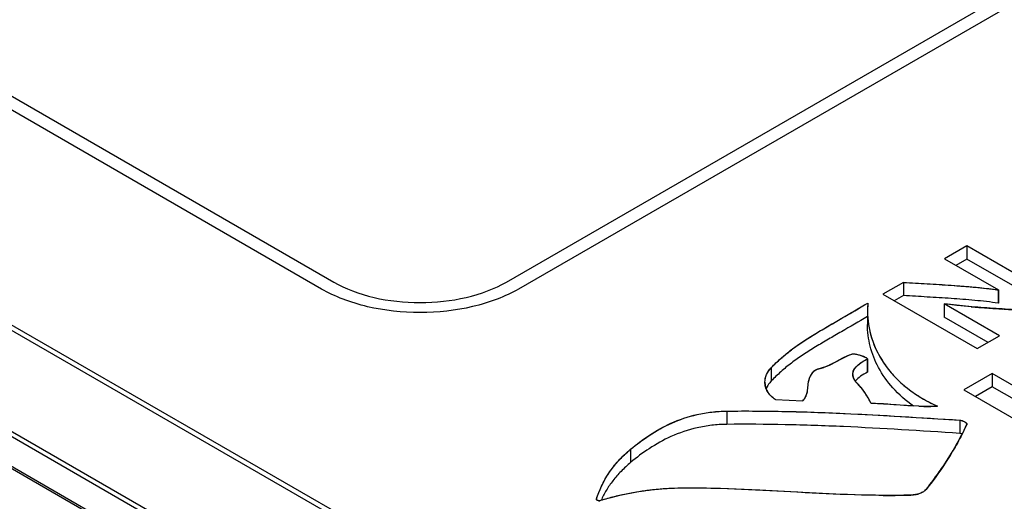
# Model space of a CAD drawing. Header units: inches. Extents: x 0 to 34, y 0 to 22.
# Tile 41 of 71: x 26.8 to 27.4, y 17.9 to 18.2. Entities that reach past the tile are written whole.
import ezdxf

# ---------------------------------------------------------------- set-up
doc = ezdxf.new("R2010")
doc.units = ezdxf.units.IN
doc.header["$LTSCALE"] = 1.87
doc.header["$MEASUREMENT"] = 0
doc.layers.get('0').update_dxf_attribs({"linetype": 'CONTINUOUS'})

msp = doc.modelspace()

# ---------------------------------------------------------------- linework, layer by layer
at = {"color": 40, "linetype": 'CONTINUOUS'}
for p, q in [((27.08371, 18.04389), (28.60085, 18.91987)), ((28.60822, 18.91562), (27.09108, 18.03964)), ((26.52035, 18.30878), (26.97915, 18.04387)), ((26.97178, 18.03962), (26.51298, 18.30453)), ((27.35671, 18.02974), (27.34917, 18.03073)), ((27.35682, 18.02973), (27.35671, 18.02974)), ((27.36521, 18.02891), (27.35682, 18.02973)), ((27.36533, 18.0289), (27.36521, 18.02891)), ((27.37482, 18.02816), (27.37455, 18.02818)), ((27.3853, 18.02748), (27.38456, 18.02752)), ((27.30246, 18.02638), (27.30246, 18.02621)), ((27.30307, 18.01826), (27.30308, 18.01822)), ((27.28782, 17.99787), (27.28519, 17.99647)), ((27.2903, 17.99904), (27.28782, 17.99787)), ((27.29309, 18.00006), (27.29271, 17.99996)), ((27.30194, 17.99784), (27.3012, 17.99819)), ((27.3025, 17.99741), (27.30194, 17.99784)), ((27.27923, 17.99337), (27.2761, 17.99215)), ((27.27929, 17.9934), (27.27923, 17.99337)), ((27.28234, 17.9949), (27.27929, 17.9934)), ((27.28519, 17.99647), (27.28234, 17.9949)), ((27.26712, 17.98536), (27.26666, 17.98368)), ((27.26778, 17.98681), (27.26712, 17.98536)), ((27.26837, 17.98782), (27.26778, 17.98681)), ((27.26901, 17.98872), (27.26837, 17.98782)), ((27.26972, 17.98948), (27.26901, 17.98872)), ((27.29432, 17.98499), (27.29376, 17.98637)), ((27.2662, 17.97981), (27.26597, 17.97785)), ((27.26638, 17.98177), (27.2662, 17.97981)), ((27.26665, 17.98364), (27.26638, 17.98182)), ((27.26638, 17.98182), (27.26638, 17.98177)), ((27.26666, 17.98368), (27.26665, 17.98364)), ((27.29524, 17.98358), (27.29432, 17.98499)), ((27.29658, 17.98208), (27.29524, 17.98358)), ((27.30085, 17.97687), (27.29877, 17.97968)), ((27.26559, 17.97603), (27.26501, 17.9744)), ((27.26597, 17.97785), (27.26559, 17.97603)), ((27.30281, 17.97372), (27.30085, 17.97687)), ((27.30475, 17.97027), (27.30281, 17.97372)), ((27.31216, 17.96995), (27.30475, 17.97027)), ((27.31228, 17.96994), (27.31216, 17.96995)), ((27.31985, 17.96942), (27.31228, 17.96994)), ((27.32693, 17.96892), (27.31985, 17.96942)), ((27.32706, 17.96891), (27.32693, 17.96892)), ((27.33351, 17.96858), (27.32706, 17.96891)), ((27.33364, 17.96858), (27.33351, 17.96858)), ((27.3628, 17.95778), (27.36277, 17.95765)), ((27.35544, 17.94365), (27.35531, 17.94343)), ((27.34719, 17.93054), (27.34711, 17.93043)), ((27.14924, 17.91374), (27.14903, 17.91369)), ((27.1576, 17.91559), (27.15752, 17.91557)), ((27.16613, 17.91704), (27.16598, 17.91702)), ((27.17473, 17.91807), (27.17449, 17.91805)), ((27.18336, 17.9187), (27.18317, 17.9187)), ((27.21335, 17.91864), (27.21272, 17.91866)), ((27.23728, 17.91765), (27.21335, 17.91864)), ((27.23736, 17.91765), (27.23728, 17.91765)), ((27.26331, 17.91625), (27.23736, 17.91765)), ((27.28738, 17.91511), (27.26331, 17.91625)), ((27.28781, 17.9151), (27.28738, 17.91511)), ((27.30936, 17.91457), (27.28781, 17.9151)), ((27.30952, 17.91457), (27.30936, 17.91457)), ((27.33516, 17.91614), (27.33369, 17.91557)), ((27.33639, 17.91678), (27.33516, 17.91614)), ((27.33733, 17.91745), (27.33639, 17.91678)), ((27.33796, 17.91809), (27.33733, 17.91745)), ((27.13825, 17.91204), (27.13826, 17.91216)), ((27.13831, 17.9119), (27.13825, 17.91204)), ((27.13843, 17.91176), (27.13831, 17.9119)), ((27.13863, 17.91162), (27.13843, 17.91176)), ((27.13889, 17.91149), (27.13863, 17.91162)), ((27.13923, 17.91138), (27.13889, 17.91149)), ((27.13961, 17.91132), (27.13923, 17.91138)), ((27.14079, 17.91142), (27.14043, 17.91133))]:
    msp.add_line(p, q, dxfattribs=at)
at = {"color": 7, "linetype": 'CONTINUOUS'}
for p, q in [((25.69697, 18.64226), (29.84496, 16.24726)), ((25.69891, 18.64429), (29.8469, 16.24929)), ((29.81717, 16.19869), (25.66918, 18.59369)), ((29.81801, 16.20139), (25.67002, 18.59639)), ((29.79928, 16.18965), (25.65129, 18.58465)), ((29.80124, 16.18985), (25.65326, 18.58484)), ((27.36264, 18.06584), (27.34909, 18.05802)), ((27.36264, 18.06584), (27.36264, 18.05781)), ((27.41977, 18.03285), (27.36264, 18.06584)), ((27.34909, 18.05802), (27.38182, 18.03912)), ((27.36264, 18.05781), (27.35605, 18.054)), ((27.41281, 18.02883), (27.36264, 18.05781)), ((27.32428, 18.04369), (27.31178, 18.03648)), ((27.32428, 18.04369), (27.32428, 18.03566)), ((27.38182, 18.03912), (27.38166, 18.03903)), ((27.38166, 18.03903), (27.38166, 18.03099)), ((27.38182, 18.03912), (27.38182, 18.03108)), ((27.31178, 18.03648), (27.36892, 18.00349)), ((27.32428, 18.03566), (27.31874, 18.03246)), ((27.3027, 18.03112), (27.30246, 18.02621)), ((27.349, 18.03064), (27.34917, 18.03073)), ((27.349, 18.03064), (27.349, 18.0226)), ((27.38247, 18.01131), (27.349, 18.03064)), ((27.38182, 18.03108), (27.38166, 18.03099)), ((27.30246, 18.02308), (27.30246, 18.01818)), ((27.37551, 18.0073), (27.349, 18.0226)), ((27.36892, 18.00349), (27.38247, 18.01131)), ((27.3017, 17.99796), (27.30112, 17.99823)), ((27.30191, 17.99786), (27.3017, 17.99796)), ((27.3025, 17.9974), (27.30191, 17.99786)), ((27.30246, 17.99735), (27.30246, 17.98931)), ((27.3025, 17.98937), (27.3025, 17.9974)), ((27.24423, 17.99196), (27.24423, 17.98392)), ((27.37812, 17.98838), (27.36089, 17.97844)), ((27.37812, 17.98838), (27.37812, 17.98035)), ((27.43526, 17.9554), (27.37812, 17.98838)), ((27.37812, 17.98035), (27.36785, 17.97442)), ((27.4283, 17.95138), (27.37812, 17.98035)), ((27.36089, 17.97844), (27.41803, 17.94545)), ((27.24672, 17.97263), (27.26331, 17.97181)), ((27.21723, 17.96564), (27.21723, 17.9576)), ((27.35836, 17.96016), (27.35836, 17.95213)), ((27.3628, 17.95778), (27.36277, 17.95765)), ((27.35973, 17.95185), (27.35836, 17.95213)), ((27.15898, 17.94251), (27.15898, 17.93448)), ((27.13825, 17.91208), (27.13826, 17.91216)), ((27.13826, 17.91216), (27.13826, 17.91208)), ((27.14079, 17.91142), (27.13961, 17.91132))]:
    msp.add_line(p, q, dxfattribs=at)
at = {"color": 40, "linetype": 'CONTINUOUS'}
for centre, radius, start, end in [((27.35425, 18.02621), 0.05178, 179.32905, 179.81324), ((27.354, 18.02622), 0.05154, 174.54371, 179.33192), ((27.41575, 18.61387), 0.58714, 265.07356, 265.97622), ((27.44158, 18.9774), 0.95158, 265.97697, 266.56473), ((27.5036, 20.01233), 1.98837, 266.5891, 266.89732), ((27.35519, 18.02624), 0.05273, 180.02665, 188.70461), ((27.3023, 17.97113), 0.03038, 108.39599, 113.25621), ((27.27485, 17.9837), 0.00776, 110.31422, 117.1471), ((27.2749, 17.98357), 0.00789, 104.12207, 110.33392), ((27.26258, 18.03199), 0.04207, 284.31382, 288.75198), ((27.27441, 17.98448), 0.00686, 124.77294, 133.14465), ((27.2746, 17.98418), 0.00722, 117.13261, 124.70849), ((27.29907, 17.98784), 0.00551, 180.11821, 194.3855), ((27.29924, 17.98788), 0.00569, 194.34702, 195.38416), ((27.2511, 17.9832), 0.01074, 180.01181, 183.98375), ((27.25113, 17.9832), 0.01077, 183.98236, 184.60199), ((27.25115, 17.9832), 0.0108, 184.60214, 185.64285), ((27.25134, 17.98322), 0.01098, 185.66892, 195.06793), ((27.25186, 17.98337), 0.01153, 195.08546, 204.90679), ((27.2738, 17.95913), 0.03233, 39.45317, 45.20693), ((27.25223, 17.98353), 0.01192, 204.85458, 205.1127), ((27.25265, 17.98374), 0.0124, 205.17058, 214.12048), ((27.25311, 17.98403), 0.01295, 214.05911, 214.29612), ((27.25362, 17.9844), 0.01358, 214.36112, 222.57885), ((27.25417, 17.98488), 0.0143, 222.51132, 222.74784), ((27.25474, 17.98544), 0.0151, 222.8141, 230.21211), ((27.25534, 17.98612), 0.01601, 230.1443, 230.41001), ((27.25595, 17.98689), 0.01698, 230.47378, 237.08046), ((27.25617, 17.97834), 0.00968, 326.52112, 335.95942), ((27.25621, 17.97833), 0.00964, 317.43222, 326.44625), ((27.3387, 18.10899), 0.1405, 267.93942, 270.35325), ((27.33889, 18.07271), 0.10423, 270.36847, 273.26986), ((27.18451, 18.04211), 0.19726, 330.05901, 334.64976), ((27.18249, 18.04338), 0.19964, 325.5834, 329.95512), ((27.1744, 18.04893), 0.20945, 321.3429, 325.54517), ((27.1894, 17.75123), 0.1674, 103.95515, 106.87912), ((27.19085, 17.74544), 0.17337, 101.08367, 103.88627), ((27.19139, 17.74268), 0.17617, 98.29489, 101.05957), ((27.19208, 17.73774), 0.18117, 95.57012, 98.23301), ((27.19266, 17.73185), 0.18709, 92.90688, 95.50036), ((27.19276, 17.73022), 0.18872, 90.23239, 92.85367), ((27.194, 17.28654), 0.6324, 88.30426, 90.18227), ((27.31463, 18.44611), 0.53156, 269.44887, 271.53087), ((27.32832, 17.93199), 0.01726, 271.70464, 277.0118), ((27.32826, 17.93256), 0.01783, 276.98692, 282.35855), ((27.32847, 17.93165), 0.01691, 282.32456, 287.98848), ((27.13995, 17.91456), 0.00326, 264.34614, 271.28058), ((27.13996, 17.91446), 0.00316, 271.21789, 278.5756)]:
    msp.add_arc(centre, radius, start, end, dxfattribs=at)
for points, knots in [([(27.09108, 18.03964), (27.08319, 18.03509), (27.06434, 18.02784), (27.03143, 18.02419), (26.99852, 18.02782), (26.97967, 18.03507), (26.97178, 18.03962)], [0, 0, 0, 0, 0.254298, 0.500078, 0.745811, 1, 1, 1, 1]), ([(26.97915, 18.04387), (26.98606, 18.03988), (27.00258, 18.03353), (27.03143, 18.03035), (27.06027, 18.03355), (27.07679, 18.0399), (27.08371, 18.04389)], [0, 0, 0, 0, 0.254175, 0.499895, 0.745674, 1, 1, 1, 1]), ([(27.32428, 18.04369), (27.33466, 18.04308), (27.35005, 18.04223), (27.36918, 18.04067), (27.37794, 18.03969), (27.38166, 18.03903)], [0, 0, 0, 0, 0.539995, 0.799017, 1, 1, 1, 1]), ([(27.24423, 17.99196), (27.24731, 17.99515), (27.25385, 18.00127), (27.26658, 18.01005), (27.28317, 18.01977), (27.29557, 18.02694), (27.3027, 18.03112)], [0, 0, 0, 0, 0.211164, 0.414295, 0.660862, 1, 1, 1, 1]), ([(27.30308, 18.01822), (27.3033, 18.01679), (27.30471, 18.00951), (27.30994, 17.99667), (27.32323, 17.98086), (27.33697, 17.97215), (27.34484, 17.96866)], [0, 0, 0, 0, 0.076079, 0.387493, 0.695693, 1, 1, 1, 1]), ([(27.3012, 17.99819), (27.3005, 17.99851), (27.29857, 17.99926), (27.29604, 17.99997), (27.29382, 18.0002), (27.29309, 18.00006)], [0, 0, 0, 0, 0.318754, 0.735189, 1, 1, 1, 1]), ([(27.29356, 17.98783), (27.29356, 17.9887), (27.29443, 17.99241), (27.29891, 17.99542), (27.30246, 17.99735)], [0, 0, 0, 0, 0.235248, 1, 1, 1, 1]), ([(27.15898, 17.94251), (27.16254, 17.94549), (27.17006, 17.95121), (27.18328, 17.95867), (27.19906, 17.96415), (27.21116, 17.96557), (27.21723, 17.96564)], [0, 0, 0, 0, 0.256252, 0.507824, 0.751775, 1, 1, 1, 1]), ([(27.21723, 17.96564), (27.22907, 17.96577), (27.27627, 17.96547), (27.32325, 17.96245), (27.35836, 17.96016)], [0, 0, 0, 0, 0.250995, 1, 1, 1, 1]), ([(27.35836, 17.96016), (27.35953, 17.96008), (27.36109, 17.95936), (27.36237, 17.95848), (27.3628, 17.95796), (27.3628, 17.95778)], [0, 0, 0, 0, 0.566506, 0.848448, 1, 1, 1, 1]), ([(27.13826, 17.91216), (27.14002, 17.91756), (27.1447, 17.92823), (27.15362, 17.93803), (27.15898, 17.94251)], [0, 0, 0, 0, 0.501607, 1, 1, 1, 1])]:
    msp.add_open_spline(points, degree=3, knots=knots, dxfattribs=at)
at = {"color": 7, "linetype": 'CONTINUOUS'}
for points, knots in [([(27.32428, 18.04369), (27.32909, 18.04341), (27.3387, 18.04286), (27.35071, 18.0421), (27.3603, 18.04139), (27.36747, 18.04078), (27.3746, 18.04009), (27.37932, 18.03944), (27.38166, 18.03903)], [0, 0, 0, 0, 0.250952, 0.501684, 0.626837, 0.75183, 0.876613, 1, 1, 1, 1]), ([(27.38166, 18.03099), (27.37932, 18.03141), (27.3746, 18.03205), (27.36747, 18.03274), (27.3603, 18.03336), (27.35071, 18.03406), (27.3387, 18.03482), (27.32909, 18.03537), (27.32428, 18.03566)], [0, 0, 0, 0, 0.123387, 0.24817, 0.373163, 0.498316, 0.749048, 1, 1, 1, 1]), ([(27.24423, 17.99196), (27.24608, 17.99388), (27.25, 17.99769), (27.25646, 18.00301), (27.26359, 18.00797), (27.27116, 18.01271), (27.27898, 18.01732), (27.28952, 18.02344), (27.29744, 18.02803), (27.3027, 18.03112)], [0, 0, 0, 0, 0.113509, 0.231779, 0.355199, 0.48218, 0.611154, 0.7408, 1, 1, 1, 1]), ([(27.40826, 18.02621), (27.40331, 18.02648), (27.39341, 18.027), (27.37858, 18.02786), (27.36382, 18.02896), (27.35402, 18.02998), (27.34917, 18.03073)], [0, 0, 0, 0, 0.250876, 0.501564, 0.751686, 1, 1, 1, 1]), ([(27.30247, 18.02295), (27.29722, 18.01987), (27.28933, 18.01529), (27.27883, 18.0092), (27.27104, 18.0046), (27.26351, 17.99988), (27.25641, 17.99494), (27.24997, 17.98963), (27.24607, 17.98584), (27.24423, 17.98392)], [0, 0, 0, 0, 0.259242, 0.388902, 0.51787, 0.644834, 0.768229, 0.886484, 1, 1, 1, 1]), ([(27.30246, 18.02621), (27.30246, 18.02079), (27.30424, 18.00956), (27.31064, 17.99654), (27.31826, 17.98693), (27.32566, 17.97999), (27.33458, 17.97373), (27.34127, 17.97024), (27.34484, 17.96866)], [0, 0, 0, 0, 0.215388, 0.443986, 0.568047, 0.701159, 0.845133, 1, 1, 1, 1]), ([(27.3304, 17.96871), (27.3258, 17.9719), (27.3177, 17.9789), (27.30883, 17.99144), (27.30364, 18.00465), (27.30246, 18.01374), (27.30246, 18.01818)], [0, 0, 0, 0, 0.28483, 0.539111, 0.774202, 1, 1, 1, 1]), ([(27.29271, 17.99996), (27.29099, 17.99939), (27.28774, 17.99794), (27.28315, 17.99528), (27.27832, 17.99283), (27.27482, 17.9917), (27.27298, 17.99123)], [0, 0, 0, 0, 0.25121, 0.491514, 0.73632, 1, 1, 1, 1]), ([(27.30112, 17.99823), (27.30049, 17.99851), (27.2992, 17.99902), (27.29716, 17.99967), (27.29534, 18.00004), (27.29383, 18.00017), (27.29306, 18.00008), (27.29271, 17.99996)], [0, 0, 0, 0, 0.236381, 0.478582, 0.736883, 0.87349, 1, 1, 1, 1]), ([(27.29356, 17.98784), (27.29356, 17.98878), (27.29412, 17.9908), (27.29625, 17.99328), (27.29913, 17.99545), (27.30131, 17.99672), (27.30246, 17.99735)], [0, 0, 0, 0, 0.207565, 0.442399, 0.711439, 1, 1, 1, 1]), ([(27.24035, 17.9832), (27.24035, 17.98475), (27.2411, 17.98803), (27.24304, 17.99073), (27.24423, 17.99196)], [0, 0, 0, 0, 0.477091, 1, 1, 1, 1]), ([(27.27298, 17.99123), (27.27173, 17.99091), (27.26954, 17.98975), (27.26829, 17.98773), (27.26778, 17.98681)], [0, 0, 0, 0, 0.551554, 1, 1, 1, 1]), ([(27.26778, 17.98681), (27.26746, 17.98623), (27.26694, 17.98502), (27.26638, 17.98247), (27.2662, 17.97923), (27.26571, 17.97597), (27.26463, 17.97348), (27.2638, 17.97234), (27.26331, 17.97181)], [0, 0, 0, 0, 0.125847, 0.247263, 0.49045, 0.737037, 0.864037, 1, 1, 1, 1]), ([(27.29658, 17.98208), (27.29615, 17.98251), (27.29535, 17.98337), (27.29437, 17.98478), (27.29371, 17.98628), (27.29356, 17.98733), (27.29356, 17.98784)], [0, 0, 0, 0, 0.272515, 0.529707, 0.770154, 1, 1, 1, 1]), ([(27.30246, 17.98931), (27.30103, 17.98853), (27.29837, 17.98696), (27.29597, 17.98494), (27.29508, 17.9838)], [0, 0, 0, 0, 0.527897, 1, 1, 1, 1]), ([(27.24672, 17.97263), (27.2457, 17.97329), (27.24389, 17.97474), (27.24185, 17.97739), (27.24063, 17.98024), (27.24035, 17.98223), (27.24035, 17.9832)], [0, 0, 0, 0, 0.282418, 0.537528, 0.774077, 1, 1, 1, 1]), ([(27.24423, 17.98392), (27.24388, 17.98356), (27.24262, 17.98214), (27.24162, 17.98049), (27.24112, 17.97919)], [0, 0, 0, 0, 0.264262, 1, 1, 1, 1]), ([(27.30475, 17.97027), (27.30362, 17.9723), (27.30192, 17.97541), (27.29914, 17.97934), (27.29748, 17.98119), (27.29658, 17.98208)], [0, 0, 0, 0, 0.485328, 0.736498, 1, 1, 1, 1]), ([(27.34484, 17.96866), (27.33482, 17.96807), (27.32144, 17.96945), (27.30809, 17.97019), (27.30475, 17.97027)], [0, 0, 0, 0, 0.750166, 1, 1, 1, 1]), ([(27.15898, 17.94251), (27.16256, 17.9455), (27.17032, 17.95138), (27.1837, 17.95888), (27.19667, 17.96329), (27.20814, 17.96522), (27.21418, 17.96561), (27.21723, 17.96564)], [0, 0, 0, 0, 0.218801, 0.45537, 0.716656, 0.856866, 1, 1, 1, 1]), ([(27.21723, 17.96564), (27.22902, 17.96577), (27.2526, 17.96562), (27.29967, 17.96397), (27.33489, 17.96169), (27.35836, 17.96016)], [0, 0, 0, 0, 0.250449, 0.500606, 1, 1, 1, 1]), ([(27.21723, 17.9576), (27.21418, 17.95757), (27.20814, 17.95718), (27.19667, 17.95525), (27.1837, 17.95084), (27.17032, 17.94334), (27.16256, 17.93747), (27.15898, 17.93448)], [0, 0, 0, 0, 0.143134, 0.283344, 0.54463, 0.781199, 1, 1, 1, 1]), ([(27.35836, 17.95213), (27.33489, 17.95366), (27.29967, 17.95593), (27.2526, 17.95758), (27.22902, 17.95773), (27.21723, 17.9576)], [0, 0, 0, 0, 0.499394, 0.749551, 1, 1, 1, 1]), ([(27.36277, 17.95765), (27.36115, 17.95424), (27.35769, 17.94743), (27.34981, 17.93397), (27.34294, 17.92431), (27.33796, 17.91809)], [0, 0, 0, 0, 0.242211, 0.48929, 1, 1, 1, 1]), ([(27.35836, 17.96016), (27.35886, 17.96013), (27.35981, 17.95992), (27.36088, 17.95941), (27.36164, 17.95897), (27.36214, 17.95862), (27.36255, 17.95826), (27.3628, 17.95795), (27.3628, 17.95778)], [0, 0, 0, 0, 0.287362, 0.554823, 0.67756, 0.79258, 0.904288, 1, 1, 1, 1]), ([(27.13826, 17.91216), (27.13915, 17.91489), (27.14126, 17.92037), (27.14564, 17.92829), (27.1516, 17.93581), (27.15638, 17.94034), (27.15898, 17.94251)], [0, 0, 0, 0, 0.230882, 0.471194, 0.726735, 1, 1, 1, 1]), ([(27.15898, 17.93448), (27.15696, 17.93279), (27.15318, 17.92931), (27.14823, 17.92365), (27.14418, 17.91774), (27.14204, 17.91359), (27.14111, 17.91152)], [0, 0, 0, 0, 0.269073, 0.524667, 0.767461, 1, 1, 1, 1]), ([(27.19199, 17.91894), (27.18317, 17.9189), (27.16586, 17.91764), (27.1489, 17.91388), (27.14079, 17.91142)], [0, 0, 0, 0, 0.509975, 1, 1, 1, 1]), ([(27.32884, 17.91473), (27.31742, 17.91442), (27.29456, 17.91463), (27.24899, 17.91696), (27.2148, 17.91903), (27.19199, 17.91894)], [0, 0, 0, 0, 0.25029, 0.500331, 1, 1, 1, 1]), ([(27.33796, 17.91809), (27.33753, 17.91756), (27.3363, 17.91664), (27.33329, 17.91527), (27.33065, 17.91479), (27.32884, 17.91473)], [0, 0, 0, 0, 0.20763, 0.452804, 1, 1, 1, 1]), ([(27.13961, 17.91132), (27.1393, 17.91135), (27.13884, 17.91147), (27.13838, 17.91177), (27.13825, 17.91198), (27.13825, 17.91208)], [0, 0, 0, 0, 0.579917, 0.821349, 1, 1, 1, 1])]:
    msp.add_open_spline(points, degree=3, knots=knots, dxfattribs=at)
for points in [[(27.30246, 17.99735), (27.30248, 17.99736), (27.3025, 17.99738), (27.3025, 17.9974)], [(27.3025, 17.98937), (27.3025, 17.98934), (27.30248, 17.98932), (27.30246, 17.98931)]]:
    msp.add_open_spline(points, degree=3, dxfattribs=at)
at = {"color": 40, "linetype": 'CONTINUOUS'}
for points in [[(27.3025, 17.9974), (27.3025, 17.99741), (27.3025, 17.99741), (27.3025, 17.99741)], [(27.24035, 17.98319), (27.24035, 17.98628), (27.24169, 17.98933), (27.24423, 17.99196)], [(27.13963, 17.91132), (27.13962, 17.91132), (27.13962, 17.91132), (27.13961, 17.91132)]]:
    msp.add_open_spline(points, degree=3, dxfattribs=at)

doc.saveas('drawing.dxf')
